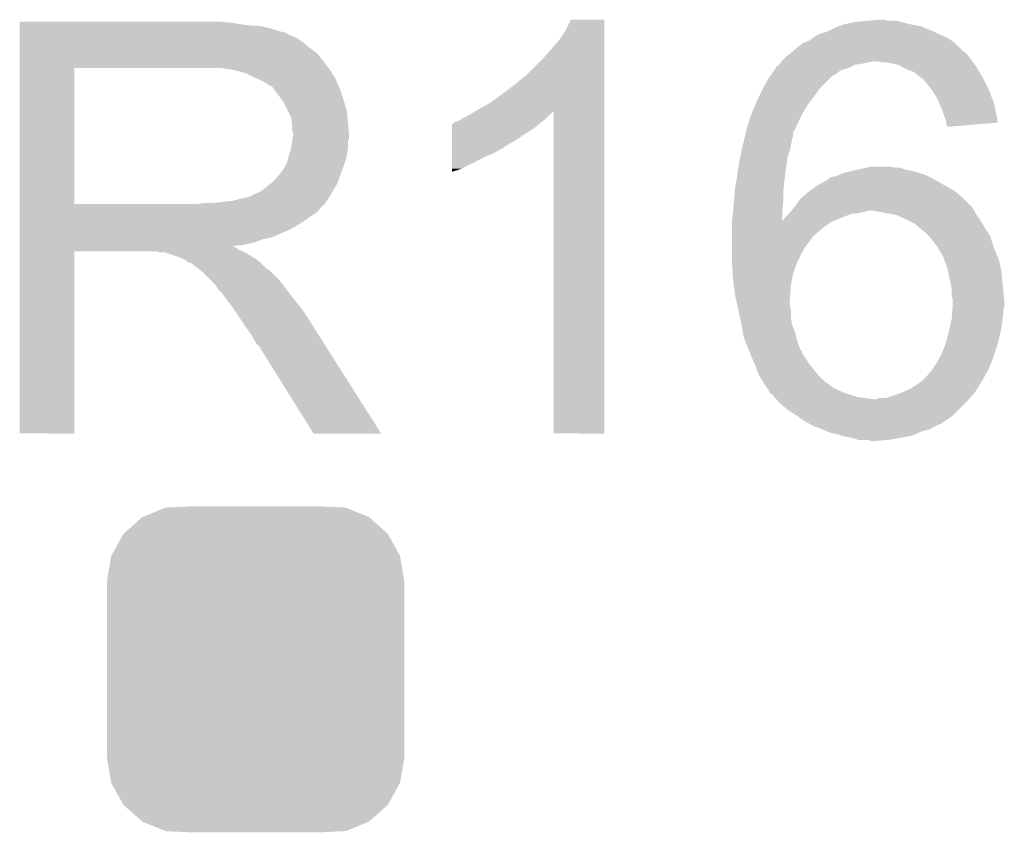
# Model space of a CAD drawing. Extents: x -1.3 to 24.2, y -3.9 to 53.4.
# Tile 44 of 62: x 11.5 to 13.9, y 23.4 to 25.3. Entities that reach past the tile are written whole.
import ezdxf

# ---------------------------------------------------------------- set-up
doc = ezdxf.new("R2010")
doc.units = 0
doc.layers.get('0').update_dxf_attribs({"linetype": 'CONTINUOUS'})
doc.layers.add('GNSS_22_CLICK_V101_GTO', color=11, linetype='CONTINUOUS')
doc.layers.add('GNSS_22_CLICK_V101_GTS', color=8, linetype='CONTINUOUS')

# ---------------------------------------------------------------- blocks, each defined once
blk = doc.blocks.new('CUSTOM_97')
for points in [[(-0.267216, 0.361152), (-0.213724, 0.383108), (0.26779, 0.361152), (0.21312, 0.383108)], [(-0.213724, 0.383108), (-0.20803, 0.383392), (0.21312, 0.383108), (0.212412, 0.383392)], [(-0.20803, 0.383392), (-0.154122, 0.38608), (0.212412, 0.383392), (0.154132, 0.38608)], [(-0.312264, 0.321732), (-0.26893, 0.360448), (0.312592, 0.321732), (0.268592, 0.360448)], [(-0.26893, 0.360448), (-0.267216, 0.361152), (0.268592, 0.360448), (0.26779, 0.361152)], [(-0.341452, 0.269636), (-0.313432, 0.320688), (0.341702, 0.269636), (0.313176, 0.320688)], [(-0.313432, 0.320688), (-0.312264, 0.321732), (0.313176, 0.320688), (0.312592, 0.321732)], [(-0.35179, 0.21082), (-0.342144, 0.268372), (0.35179, 0.21082), (0.34192, 0.268372)], [(-0.342144, 0.268372), (-0.341452, 0.269636), (0.34192, 0.268372), (0.341702, 0.269636)], [(-0.35179, 0.20955), (-0.35179, 0.21082), (0.35179, 0.20955), (0.35179, 0.21082)], [(-0.35179, -0.20955), (-0.35179, 0.20955), (0.35179, -0.20955), (0.35179, 0.20955)], [(-0.35179, -0.21082), (-0.35179, -0.20955), (0.35179, -0.21082), (0.35179, -0.20955)], [(-0.34192, -0.268358), (-0.35179, -0.21082), (0.342148, -0.268358), (0.35179, -0.21082)], [(-0.341702, -0.269636), (-0.34192, -0.268358), (0.341446, -0.269636), (0.342148, -0.268358)], [(-0.313184, -0.320676), (-0.341702, -0.269636), (0.31344, -0.320676), (0.341446, -0.269636)], [(-0.312594, -0.321732), (-0.313184, -0.320676), (0.312258, -0.321732), (0.31344, -0.320676)], [(-0.268602, -0.36044), (-0.312594, -0.321732), (0.26894, -0.36044), (0.312258, -0.321732)], [(-0.267792, -0.361154), (-0.268602, -0.36044), (0.2672, -0.361154), (0.26894, -0.36044)], [(-0.213136, -0.383104), (-0.267792, -0.361154), (0.213734, -0.383104), (0.2672, -0.361154)], [(-0.212414, -0.383394), (-0.213136, -0.383104), (0.207926, -0.383394), (0.213734, -0.383104)], [(-0.154122, -0.38608), (-0.212414, -0.383394), (0.154132, -0.38608), (0.207926, -0.383394)]]:
    blk.add_solid(points)

msp = doc.modelspace()

# ---------------------------------------------------------------- linework, layer by layer
at = {"layer": 'GNSS_22_CLICK_V101_GTO'}
for points in [[(11.53162, 25.28062), (11.531622, 25.28316), (12.03706, 25.28062), (12.00912, 25.28316)], [(11.53162, 25.27554), (11.53162, 25.28062), (12.067538, 25.27554), (12.03706, 25.28062)], [(12.82446, 25.262842), (12.837162, 25.288218), (12.915898, 25.262842), (12.9159, 25.288218)], [(12.837162, 25.288218), (12.837174, 25.28824), (12.9159, 25.288218), (12.837174, 25.28824)], [(13.472156, 25.272998), (13.487402, 25.27808), (13.665202, 25.272998), (13.637258, 25.27808)], [(13.487402, 25.27808), (13.5128, 25.28316), (13.637258, 25.27808), (13.618636, 25.28316)], [(13.5128, 25.28316), (13.540738, 25.2857), (13.618636, 25.28316), (13.609324, 25.2857)], [(13.540738, 25.2857), (13.568678, 25.28824), (13.589002, 25.2857), (13.578842, 25.28824)], [(11.53162, 25.273), (11.53162, 25.27554), (12.1031, 25.273), (12.067538, 25.27554)], [(11.53162, 25.26538), (11.53162, 25.273), (12.133578, 25.26538), (12.1031, 25.273)], [(11.53162, 25.2603), (11.53162, 25.26538), (12.148822, 25.2603), (12.133578, 25.26538)], [(11.53162, 25.25776), (11.53162, 25.2603), (12.161522, 25.25776), (12.148822, 25.2603)], [(11.53162, 25.257738), (11.53162, 25.25776), (12.16406, 25.257738), (12.161522, 25.25776)], [(11.53162, 25.255214), (11.53162, 25.257738), (12.164074, 25.255214), (12.16406, 25.257738)], [(11.53162, 25.25014), (11.53162, 25.255214), (12.17422, 25.25014), (12.164074, 25.255214)], [(12.80922, 25.23998), (12.82446, 25.262842), (12.915898, 25.23998), (12.915898, 25.262842)], [(13.410688, 25.245058), (13.421362, 25.25268), (13.728702, 25.245058), (13.71219, 25.25268)], [(13.421362, 25.25268), (13.44422, 25.2603), (13.71219, 25.25268), (13.69568, 25.2603)], [(13.44422, 25.2603), (13.464542, 25.27046), (13.69568, 25.2603), (13.671294, 25.27046)], [(13.464542, 25.27046), (13.472156, 25.272998), (13.671294, 25.27046), (13.665202, 25.272998)], [(11.53162, 25.245058), (11.53162, 25.25014), (12.186922, 25.245058), (12.17422, 25.25014)], [(11.53162, 25.2349), (11.53162, 25.245058), (12.20216, 25.2349), (12.186922, 25.245058)], [(11.53162, 25.2222), (11.53162, 25.2349), (12.2174, 25.2222), (12.20216, 25.2349)], [(12.77366, 25.19934), (12.80922, 25.23998), (12.915898, 25.19934), (12.915898, 25.23998)], [(13.3731, 25.2222), (13.385802, 25.23236), (13.756646, 25.2222), (13.746482, 25.23236)], [(13.385802, 25.23236), (13.391722, 25.234898), (13.746482, 25.23236), (13.743942, 25.234898)], [(13.391722, 25.234898), (13.403582, 25.239982), (13.743942, 25.234898), (13.736316, 25.239982)], [(13.403582, 25.239982), (13.410688, 25.245058), (13.736316, 25.239982), (13.728702, 25.245058)], [(11.531618, 25.18664), (11.53162, 25.206958), (12.25296, 25.18664), (12.237722, 25.206958)], [(11.53162, 25.206958), (11.53162, 25.2222), (12.237722, 25.206958), (12.2174, 25.2222)], [(13.351088, 25.20442), (13.35786, 25.2095), (13.77696, 25.20442), (13.77188, 25.2095)], [(13.35786, 25.2095), (13.360904, 25.212038), (13.77188, 25.2095), (13.76934, 25.212038)], [(13.360904, 25.212038), (13.363952, 25.214578), (13.76934, 25.212038), (13.764264, 25.214578)], [(13.363952, 25.214578), (13.370044, 25.219654), (13.764264, 25.214578), (13.759186, 25.219654)], [(13.370044, 25.219654), (13.373072, 25.222178), (13.759186, 25.219654), (13.75918, 25.222178)], [(13.373072, 25.222178), (13.3731, 25.2222), (13.75918, 25.222178), (13.756646, 25.2222)], [(11.531618, 25.17394), (11.531618, 25.18664), (12.262838, 25.17394), (12.25296, 25.18664)], [(12.730478, 25.156158), (12.77366, 25.19934), (12.915896, 25.156158), (12.915898, 25.19934)], [(13.329916, 25.181558), (13.332458, 25.1841), (13.510258, 25.181558), (13.52804, 25.1841)], [(13.332458, 25.1841), (13.33246, 25.184102), (13.52804, 25.1841), (13.52805, 25.184102)], [(13.33246, 25.184102), (13.334364, 25.18664), (13.52805, 25.184102), (13.54074, 25.18664)], [(13.334364, 25.18664), (13.33627, 25.18918), (13.54074, 25.18664), (13.550898, 25.18918)], [(13.33627, 25.18918), (13.340082, 25.19426), (13.787756, 25.18918), (13.783946, 25.19426)], [(13.340082, 25.19426), (13.342622, 25.1968), (13.783946, 25.19426), (13.78204, 25.1968)], [(13.342622, 25.1968), (13.347702, 25.20188), (13.78204, 25.1968), (13.778654, 25.20188)], [(13.347702, 25.20188), (13.351088, 25.20442), (13.778654, 25.20188), (13.77696, 25.20442)], [(13.586462, 25.18664), (13.561062, 25.18918), (13.789662, 25.18664), (13.787756, 25.18918)], [(13.611856, 25.181562), (13.586462, 25.18664), (13.79347, 25.181562), (13.789662, 25.18664)], [(11.531612, 24.851382), (11.531618, 25.17392), (11.66114, 24.851382), (11.661142, 25.17392)], [(11.531618, 25.17392), (11.531618, 25.17394), (11.661142, 25.17392), (11.96848, 25.17394)], [(12.039602, 25.16886), (12.006582, 25.17394), (12.266788, 25.16886), (12.262838, 25.17394)], [(12.058242, 25.163776), (12.039602, 25.16886), (12.27074, 25.163776), (12.266788, 25.16886)], [(12.06754, 25.16124), (12.058242, 25.163776), (12.270744, 25.16124), (12.27074, 25.163776)], [(12.067552, 25.161234), (12.06754, 25.16124), (12.270744, 25.161234), (12.270744, 25.16124)], [(12.08786, 25.15108), (12.067552, 25.161234), (12.27836, 25.15108), (12.270744, 25.161234)], [(13.309852, 25.15616), (13.31874, 25.168858), (13.459456, 25.15616), (13.477236, 25.168858)], [(13.31874, 25.168858), (13.322294, 25.173938), (13.477236, 25.168858), (13.495018, 25.173938)], [(13.322294, 25.173938), (13.3223, 25.173944), (13.495018, 25.173938), (13.49503, 25.173944)], [(13.3223, 25.173944), (13.322314, 25.176486), (13.49503, 25.173944), (13.500114, 25.176486)], [(13.322314, 25.176486), (13.32738, 25.179022), (13.500114, 25.176486), (13.505186, 25.179022)], [(13.32738, 25.179022), (13.329916, 25.181558), (13.505186, 25.179022), (13.510258, 25.181558)], [(13.620754, 25.176478), (13.611856, 25.181562), (13.797282, 25.176478), (13.79347, 25.181562)], [(13.629638, 25.1714), (13.620754, 25.176478), (13.80033, 25.1714), (13.797282, 25.176478)], [(13.649958, 25.16378), (13.629638, 25.1714), (13.804902, 25.16378), (13.80033, 25.1714)], [(13.66266, 25.15362), (13.649958, 25.16378), (13.810998, 25.15362), (13.804902, 25.16378)], [(12.10564, 25.14346), (12.08786, 25.15108), (12.281408, 25.14346), (12.27836, 25.15108)], [(12.11411, 25.13838), (12.10564, 25.14346), (12.28344, 25.13838), (12.281408, 25.14346)], [(12.11834, 25.135842), (12.11411, 25.13838), (12.284528, 25.135842), (12.28344, 25.13838)], [(12.70254, 25.1333), (12.730478, 25.156158), (12.915896, 25.1333), (12.915896, 25.156158)], [(13.29205, 25.12568), (13.304522, 25.148542), (13.42644, 25.12568), (13.449302, 25.148542)], [(13.304522, 25.148542), (13.309848, 25.156154), (13.449302, 25.148542), (13.456914, 25.156154)], [(13.309848, 25.156154), (13.309852, 25.15616), (13.456914, 25.156154), (13.459456, 25.15616)], [(13.666048, 25.15108), (13.66266, 25.15362), (13.81252, 25.15108), (13.810998, 25.15362)], [(13.672818, 25.146002), (13.666048, 25.15108), (13.81506, 25.146002), (13.81252, 25.15108)], [(13.6779, 25.13838), (13.672818, 25.146002), (13.81887, 25.13838), (13.81506, 25.146002)], [(13.68044, 25.13584), (13.6779, 25.13838), (13.82014, 25.13584), (13.81887, 25.13838)], [(12.125964, 25.13076), (12.11834, 25.135842), (12.286706, 25.13076), (12.284528, 25.135842)], [(12.128504, 25.130752), (12.125964, 25.13076), (12.28671, 25.130752), (12.286706, 25.13076)], [(12.13612, 25.1206), (12.128504, 25.130752), (12.29106, 25.1206), (12.28671, 25.130752)], [(12.14374, 25.11044), (12.13612, 25.1206), (12.294448, 25.11044), (12.29106, 25.1206)], [(12.67206, 25.11044), (12.70254, 25.1333), (12.915896, 25.11044), (12.915896, 25.1333)], [(13.283418, 25.1079), (13.28928, 25.1206), (13.41374, 25.1079), (13.42281, 25.1206)], [(13.28928, 25.1206), (13.29205, 25.12568), (13.42281, 25.1206), (13.42644, 25.12568)], [(13.6906, 25.12314), (13.68044, 25.13584), (13.82649, 25.12314), (13.82014, 25.13584)], [(13.692296, 25.120598), (13.6906, 25.12314), (13.82776, 25.120598), (13.82649, 25.12314)], [(13.700758, 25.107902), (13.692296, 25.120598), (13.832296, 25.107902), (13.82776, 25.120598)], [(12.152812, 25.09774), (12.14374, 25.11044), (12.29868, 25.09774), (12.294448, 25.11044)], [(12.15644, 25.092658), (12.152812, 25.09774), (12.300206, 25.092658), (12.29868, 25.09774)], [(12.1666, 25.072338), (12.15644, 25.092658), (12.3063, 25.072338), (12.300206, 25.092658)], [(12.61618, 25.07488), (12.644122, 25.09012), (12.915894, 25.07488), (12.915894, 25.09012)], [(12.644122, 25.09012), (12.67206, 25.11044), (12.915894, 25.09012), (12.915896, 25.11044)], [(13.27404, 25.08758), (13.283418, 25.1079), (13.398498, 25.08758), (13.41374, 25.1079)], [(13.70838, 25.09266), (13.700758, 25.107902), (13.837738, 25.09266), (13.832296, 25.107902)], [(13.711648, 25.085038), (13.70838, 25.09266), (13.84046, 25.085038), (13.837738, 25.09266)], [(12.17422, 25.057096), (12.1666, 25.072338), (12.307826, 25.057096), (12.3063, 25.072338)], [(12.590778, 25.05964), (12.607702, 25.069794), (12.78382, 25.05964), (12.793974, 25.069794)], [(12.607702, 25.069794), (12.607712, 25.0698), (12.793974, 25.069794), (12.796498, 25.0698)], [(12.607712, 25.0698), (12.61618, 25.07488), (12.915894, 25.0698), (12.915894, 25.07488)], [(12.79652, 24.307822), (12.796498, 25.0698), (12.915878, 24.307822), (12.915894, 25.0698)], [(13.263454, 25.062178), (13.274038, 25.087578), (13.38326, 25.062178), (13.398498, 25.087578)], [(13.274038, 25.087578), (13.27404, 25.08758), (13.398498, 25.087578), (13.398498, 25.08758)], [(13.716, 25.074878), (13.711648, 25.085038), (13.84236, 25.074878), (13.84046, 25.085038)], [(13.72108, 25.059638), (13.716, 25.074878), (13.845208, 25.059638), (13.84236, 25.074878)], [(12.175672, 25.04694), (12.17422, 25.057096), (12.30884, 25.04694), (12.307826, 25.057096)], [(12.17676, 25.039318), (12.175672, 25.04694), (12.309476, 25.039318), (12.30884, 25.04694)], [(12.557766, 25.041866), (12.5603, 25.0444), (12.762998, 25.041866), (12.76604, 25.0444)], [(12.5603, 25.0444), (12.560304, 25.044402), (12.76604, 25.0444), (12.766042, 25.044402)], [(12.560304, 25.044402), (12.565382, 25.04694), (12.766042, 25.044402), (12.769214, 25.04694)], [(12.565382, 25.04694), (12.573004, 25.049482), (12.769214, 25.04694), (12.772392, 25.049482)], [(12.573004, 25.049482), (12.580618, 25.054558), (12.772392, 25.049482), (12.778738, 25.054558)], [(12.580618, 25.054558), (12.580622, 25.05456), (12.778738, 25.054558), (12.77874, 25.05456)], [(12.580622, 25.05456), (12.590778, 25.05964), (12.77874, 25.05456), (12.78382, 25.05964)], [(13.254808, 25.03424), (13.26134, 25.057102), (13.370558, 25.03424), (13.380952, 25.057102)], [(13.26134, 25.057102), (13.263454, 25.062178), (13.380952, 25.057102), (13.38326, 25.062178)], [(13.726158, 25.046944), (13.72108, 25.059638), (13.847582, 25.046944), (13.845208, 25.059638)], [(13.72616, 25.044398), (13.726158, 25.046944), (13.848056, 25.044398), (13.847582, 25.046944)], [(13.72616, 25.036802), (13.72616, 25.044398), (13.758592, 25.036802), (13.848056, 25.044398)], [(12.176762, 25.026618), (12.17676, 25.039318), (12.310534, 25.026618), (12.309476, 25.039318)], [(12.1793, 25.018996), (12.176762, 25.026618), (12.31117, 25.018996), (12.310534, 25.026618)], [(12.555236, 25.019), (12.55524, 25.0317), (12.73048, 25.019), (12.750798, 25.0317)], [(12.55524, 25.0317), (12.555242, 25.04186), (12.750798, 25.0317), (12.76299, 25.04186)], [(12.555242, 25.04186), (12.557766, 25.041866), (12.76299, 25.04186), (12.762998, 25.041866)], [(13.248834, 25.011378), (13.251178, 25.021534), (13.362938, 25.011378), (13.36294, 25.021534)], [(13.251178, 25.021534), (13.25118, 25.02154), (13.36294, 25.021534), (13.362944, 25.02154)], [(13.25118, 25.02154), (13.252628, 25.026614), (13.362944, 25.02154), (13.368014, 25.026614)], [(13.252628, 25.026614), (13.25408, 25.031694), (13.368014, 25.026614), (13.36802, 25.031694)], [(13.25408, 25.031694), (13.254808, 25.03424), (13.36802, 25.031694), (13.370558, 25.03424)], [(13.728678, 25.03678), (13.72616, 25.036802), (13.758332, 25.03678), (13.758592, 25.036802)], [(13.7287, 25.034264), (13.728678, 25.03678), (13.7287, 25.034264), (13.758332, 25.03678)], [(12.174218, 24.980898), (12.17712, 25.001216), (12.30884, 24.980898), (12.30884, 25.001216)], [(12.17712, 25.001216), (12.177846, 25.006296), (12.30884, 25.001216), (12.311378, 25.006296)], [(12.177846, 25.006296), (12.1793, 25.01646), (12.311378, 25.006296), (12.311378, 25.01646)], [(12.1793, 25.016462), (12.1793, 25.018996), (12.31138, 25.016462), (12.31117, 25.018996)], [(12.1793, 25.01646), (12.1793, 25.016462), (12.311378, 25.01646), (12.31138, 25.016462)], [(12.55523, 24.98852), (12.555234, 25.00376), (12.682216, 24.98852), (12.707622, 25.00376)], [(12.555234, 25.00376), (12.555236, 25.019), (12.707622, 25.00376), (12.73048, 25.019)], [(13.24356, 24.98852), (13.247076, 25.003758), (13.35735, 24.98852), (13.3604, 25.003758)], [(13.247076, 25.003758), (13.248834, 25.011378), (13.3604, 25.003758), (13.362938, 25.011378)], [(12.16914, 24.968198), (12.174218, 24.980898), (12.306298, 24.968198), (12.30884, 24.980898)], [(12.555226, 24.96566), (12.555228, 24.97328), (12.63904, 24.96566), (12.656818, 24.97328)], [(12.555228, 24.97328), (12.55523, 24.9809), (12.656818, 24.97328), (12.669522, 24.9809)], [(12.55523, 24.988498), (12.55523, 24.98852), (12.67968, 24.988498), (12.682216, 24.98852)], [(12.55523, 24.985974), (12.55523, 24.988498), (12.679666, 24.985974), (12.67968, 24.988498)], [(12.55523, 24.9809), (12.55523, 24.985974), (12.669522, 24.9809), (12.679666, 24.985974)], [(13.238116, 24.963118), (13.241382, 24.97836), (13.35024, 24.963118), (13.355318, 24.97836)], [(13.241382, 24.97836), (13.24356, 24.98852), (13.355318, 24.97836), (13.35735, 24.98852)], [(12.161518, 24.942798), (12.166598, 24.955498), (12.299138, 24.942798), (12.303756, 24.955498)], [(12.166598, 24.9555), (12.16914, 24.968198), (12.303758, 24.9555), (12.306298, 24.968198)], [(12.166598, 24.955498), (12.166598, 24.9555), (12.303756, 24.955498), (12.303758, 24.9555)], [(12.55522, 24.93518), (12.555226, 24.96566), (12.578078, 24.93518), (12.63904, 24.96566)], [(13.232032, 24.92756), (13.23594, 24.95296), (13.34516, 24.92756), (13.348788, 24.95296)], [(13.23594, 24.95296), (13.238116, 24.963118), (13.348788, 24.95296), (13.35024, 24.963118)], [(12.1412, 24.91486), (12.151358, 24.927558), (12.28898, 24.91486), (12.293598, 24.927558)], [(12.151358, 24.927558), (12.153898, 24.9301), (12.293598, 24.927558), (12.294522, 24.9301)], [(12.153898, 24.9301), (12.15644, 24.935178), (12.294522, 24.9301), (12.296368, 24.935178)], [(12.15644, 24.935178), (12.161518, 24.942798), (12.296368, 24.935178), (12.299138, 24.942798)], [(12.55522, 24.92759), (12.55522, 24.93518), (12.55522, 24.92759), (12.578078, 24.93518)], [(13.23086, 24.91994), (13.232032, 24.92756), (13.344206, 24.91994), (13.34516, 24.92756)], [(13.482322, 24.92502), (13.50264, 24.9301), (13.661392, 24.92502), (13.644882, 24.9301)], [(13.50264, 24.9301), (13.51407, 24.93264), (13.644882, 24.9301), (13.629642, 24.93264)], [(13.51407, 24.93264), (13.536922, 24.937718), (13.629642, 24.93264), (13.616944, 24.937718)], [(13.536922, 24.937718), (13.53693, 24.93772), (13.616944, 24.937718), (13.604242, 24.93772)], [(13.53693, 24.93772), (13.548362, 24.94026), (13.604242, 24.93772), (13.594082, 24.94026)], [(12.128498, 24.902158), (12.1412, 24.91486), (12.284362, 24.902158), (12.28898, 24.91486)], [(13.22578, 24.88946), (13.228742, 24.90724), (13.340644, 24.88946), (13.34262, 24.90724)], [(13.228742, 24.90724), (13.23086, 24.91994), (13.34262, 24.90724), (13.344206, 24.91994)], [(13.41882, 24.894542), (13.441686, 24.90724), (13.724252, 24.894542), (13.70203, 24.90724)], [(13.441686, 24.90724), (13.44422, 24.907262), (13.70203, 24.90724), (13.70199, 24.907262)], [(13.44422, 24.907262), (13.444228, 24.909784), (13.70199, 24.907262), (13.697578, 24.909784)], [(13.444228, 24.909784), (13.44803, 24.91232), (13.697578, 24.909784), (13.693138, 24.91232)], [(13.44803, 24.91232), (13.451842, 24.914862), (13.693138, 24.91232), (13.688056, 24.914862)], [(13.451842, 24.914862), (13.464542, 24.917402), (13.688056, 24.914862), (13.682976, 24.917402)], [(13.464542, 24.917402), (13.470464, 24.91994), (13.682976, 24.917402), (13.6779, 24.91994)], [(13.470464, 24.91994), (13.482322, 24.92502), (13.6779, 24.91994), (13.661392, 24.92502)], [(12.092938, 24.87676), (12.103098, 24.881838), (12.270106, 24.87676), (12.273068, 24.881838)], [(12.103098, 24.881838), (12.125322, 24.899618), (12.273068, 24.881838), (12.28344, 24.899618)], [(12.125322, 24.899618), (12.128498, 24.902158), (12.28344, 24.899618), (12.284362, 24.902158)], [(13.22345, 24.86152), (13.225356, 24.884378), (13.34008, 24.86152), (13.34008, 24.884378)], [(13.225356, 24.884378), (13.22578, 24.88946), (13.34008, 24.884378), (13.340644, 24.88946)], [(13.398498, 24.8793), (13.401884, 24.88184), (13.749444, 24.8793), (13.74648, 24.88184)], [(13.401884, 24.88184), (13.41882, 24.894542), (13.74648, 24.88184), (13.724252, 24.894542)], [(11.988798, 24.8539), (12.034518, 24.85898), (12.255498, 24.8539), (12.258886, 24.85898)], [(12.034518, 24.85898), (12.075158, 24.86914), (12.258886, 24.85898), (12.265662, 24.86914)], [(12.077696, 24.86914), (12.085316, 24.874218), (12.265662, 24.86914), (12.268624, 24.874218)], [(12.085316, 24.874218), (12.092938, 24.87676), (12.268624, 24.874218), (12.270106, 24.87676)], [(13.221162, 24.836122), (13.22324, 24.85898), (13.33754, 24.836122), (13.339824, 24.85898)], [(13.22324, 24.85898), (13.22345, 24.86152), (13.339824, 24.85898), (13.34008, 24.86152)], [(13.36802, 24.84628), (13.38072, 24.864062), (13.784582, 24.84628), (13.7668, 24.864062)], [(13.38072, 24.864062), (13.383682, 24.866602), (13.7668, 24.864062), (13.76426, 24.866602)], [(13.383682, 24.866602), (13.398498, 24.8793), (13.76426, 24.866602), (13.749444, 24.8793)], [(11.53161, 24.83866), (11.531612, 24.841194), (12.242778, 24.83866), (12.2428, 24.841194)], [(11.53161, 24.838646), (11.53161, 24.83866), (12.240254, 24.838646), (12.242778, 24.83866)], [(11.53161, 24.83358), (11.53161, 24.838646), (12.237716, 24.83358), (12.240254, 24.838646)], [(11.53161, 24.81834), (11.53161, 24.83358), (12.21486, 24.81834), (12.237716, 24.83358)], [(11.531612, 24.85136), (11.531612, 24.851382), (11.950698, 24.85136), (11.66114, 24.851382)], [(11.531612, 24.841194), (11.531612, 24.85136), (12.2428, 24.841194), (12.25296, 24.85136)], [(11.950698, 24.85136), (11.968464, 24.853898), (12.25296, 24.85136), (12.255498, 24.853898)], [(11.968464, 24.853898), (11.96848, 24.8539), (12.255498, 24.853898), (12.255498, 24.8539)], [(13.2207, 24.83104), (13.221162, 24.836122), (13.337548, 24.83104), (13.33754, 24.836122)], [(13.35532, 24.83104), (13.357438, 24.833582), (13.522958, 24.83104), (13.535662, 24.833582)], [(13.357438, 24.833582), (13.359552, 24.83612), (13.535662, 24.833582), (13.540744, 24.83612)], [(13.359552, 24.83612), (13.365902, 24.84374), (13.7922, 24.83612), (13.78712, 24.84374)], [(13.365902, 24.84374), (13.36802, 24.84628), (13.78712, 24.84374), (13.784582, 24.84628)], [(13.55091, 24.836118), (13.550898, 24.83612), (13.7922, 24.836118), (13.7922, 24.83612)], [(13.606772, 24.82596), (13.55091, 24.836118), (13.797282, 24.82596), (13.7922, 24.836118)], [(11.53161, 24.810718), (11.53161, 24.81834), (12.204698, 24.810718), (12.21486, 24.81834)], [(11.53161, 24.79548), (11.53161, 24.810718), (12.1793, 24.79548), (12.204698, 24.810718)], [(13.21816, 24.81072), (13.218164, 24.810756), (13.45692, 24.81072), (13.45701, 24.810756)], [(13.21816, 24.79548), (13.21816, 24.81072), (13.43406, 24.79548), (13.45692, 24.81072)], [(13.218164, 24.810756), (13.2207, 24.83104), (13.337578, 24.810756), (13.337548, 24.83104)], [(13.337578, 24.810756), (13.34008, 24.81326), (13.45701, 24.810756), (13.46327, 24.81326)], [(13.34008, 24.81326), (13.34516, 24.82088), (13.46327, 24.81326), (13.48232, 24.82088)], [(13.34516, 24.82088), (13.345162, 24.820882), (13.48232, 24.82088), (13.482324, 24.820882)], [(13.345162, 24.820882), (13.35278, 24.8285), (13.482324, 24.820882), (13.502642, 24.8285)], [(13.35278, 24.8285), (13.35532, 24.83104), (13.502642, 24.8285), (13.522958, 24.83104)], [(13.606782, 24.825958), (13.606772, 24.82596), (13.797284, 24.825958), (13.797282, 24.82596)], [(13.62964, 24.8158), (13.606782, 24.825958), (13.804902, 24.8158), (13.797284, 24.825958)], [(13.629644, 24.815798), (13.62964, 24.8158), (13.804902, 24.815798), (13.804902, 24.8158)], [(13.649958, 24.80564), (13.629644, 24.815798), (13.810996, 24.80564), (13.804902, 24.815798)], [(11.53161, 24.78786), (11.53161, 24.79548), (12.16406, 24.78786), (12.1793, 24.79548)], [(11.53161, 24.77262), (11.53161, 24.78786), (12.128498, 24.77262), (12.16406, 24.78786)], [(13.21816, 24.77516), (13.21816, 24.79548), (13.4112, 24.77516), (13.43406, 24.79548)], [(13.6652, 24.79294), (13.649958, 24.80564), (13.818616, 24.79294), (13.810996, 24.80564)], [(13.668586, 24.7904), (13.6652, 24.79294), (13.820138, 24.7904), (13.818616, 24.79294)], [(13.67536, 24.785318), (13.668586, 24.7904), (13.823528, 24.785318), (13.820138, 24.7904)], [(11.53161, 24.767538), (11.53161, 24.77262), (12.105638, 24.767538), (12.128498, 24.77262)], [(11.53161, 24.75992), (11.53161, 24.767538), (12.085318, 24.75992), (12.105638, 24.767538)], [(13.21816, 24.772622), (13.21816, 24.77516), (13.408662, 24.772622), (13.4112, 24.77516)], [(13.21816, 24.765), (13.21816, 24.772622), (13.40358, 24.765), (13.408662, 24.772622)], [(13.21816, 24.752298), (13.21816, 24.765), (13.39342, 24.752298), (13.40358, 24.765)], [(13.685518, 24.77516), (13.67536, 24.785318), (13.830302, 24.77516), (13.823528, 24.785318)], [(13.68552, 24.775158), (13.685518, 24.77516), (13.830304, 24.775158), (13.830302, 24.77516)], [(13.69935, 24.75738), (13.68552, 24.775158), (13.83538, 24.75738), (13.830304, 24.775158)], [(11.5316, 24.307822), (11.531608, 24.739578), (11.661118, 24.307822), (11.66114, 24.739578)], [(11.531608, 24.749758), (11.53161, 24.752266), (12.039604, 24.749758), (12.037092, 24.752266)], [(11.531608, 24.747218), (11.531608, 24.749758), (12.044682, 24.747218), (12.039604, 24.749758)], [(11.531608, 24.74214), (11.531608, 24.747218), (12.0523, 24.74214), (12.044682, 24.747218)], [(11.531608, 24.7396), (11.531608, 24.74214), (12.058652, 24.7396), (12.0523, 24.74214)], [(11.531608, 24.739578), (11.531608, 24.7396), (11.66114, 24.739578), (11.854178, 24.7396)], [(11.53161, 24.75484), (11.53161, 24.75992), (12.062458, 24.75484), (12.085318, 24.75992)], [(11.53161, 24.752266), (11.53161, 24.75484), (12.037092, 24.752266), (12.062458, 24.75484)], [(11.864338, 24.73706), (11.854178, 24.7396), (12.065002, 24.73706), (12.058652, 24.7396)], [(13.21816, 24.734518), (13.21816, 24.752298), (13.38326, 24.734518), (13.39342, 24.752298)], [(13.703302, 24.752298), (13.69935, 24.75738), (13.837286, 24.752298), (13.83538, 24.75738)], [(13.712446, 24.73706), (13.703302, 24.752298), (13.843, 24.73706), (13.837286, 24.752298)], [(11.879574, 24.734526), (11.877034, 24.73706), (12.069226, 24.734526), (12.065002, 24.73706)], [(11.882116, 24.73452), (11.879574, 24.734526), (12.069236, 24.73452), (12.069226, 24.734526)], [(11.912598, 24.72436), (11.882116, 24.73452), (12.086168, 24.72436), (12.069236, 24.73452)], [(11.917678, 24.72182), (11.912598, 24.72436), (12.0904, 24.72182), (12.086168, 24.72436)], [(11.922758, 24.71928), (11.917678, 24.72182), (12.093576, 24.71928), (12.0904, 24.72182)], [(11.930378, 24.714202), (11.922758, 24.71928), (12.099924, 24.714202), (12.093576, 24.71928)], [(13.21816, 24.719278), (13.21816, 24.734518), (13.375638, 24.719278), (13.38326, 24.734518)], [(13.21846, 24.7142), (13.21816, 24.719278), (13.3731, 24.7142), (13.375638, 24.719278)], [(13.71854, 24.7269), (13.712446, 24.73706), (13.847354, 24.7269), (13.843, 24.73706)], [(13.721312, 24.719278), (13.71854, 24.7269), (13.85062, 24.719278), (13.847354, 24.7269)], [(13.7287, 24.698958), (13.721312, 24.719278), (13.855136, 24.698958), (13.85062, 24.719278)], [(11.935456, 24.711662), (11.930378, 24.714202), (12.103098, 24.711662), (12.099924, 24.714202)], [(11.937994, 24.71166), (11.935456, 24.711662), (12.1031, 24.71166), (12.103098, 24.711662)], [(11.94054, 24.709122), (11.937994, 24.71166), (12.105638, 24.709122), (12.1031, 24.71166)], [(11.9507, 24.7015), (11.94054, 24.709122), (12.11326, 24.7015), (12.105638, 24.709122)], [(11.953876, 24.69896), (11.9507, 24.7015), (12.1158, 24.69896), (12.11326, 24.7015)], [(11.960228, 24.693878), (11.953876, 24.69896), (12.123422, 24.693878), (12.1158, 24.69896)], [(11.963398, 24.691342), (11.960228, 24.693878), (12.125958, 24.691342), (12.123422, 24.693878)], [(13.220104, 24.68626), (13.21846, 24.7142), (13.362942, 24.68626), (13.3731, 24.7142)], [(13.72921, 24.696418), (13.7287, 24.698958), (13.8557, 24.696418), (13.855136, 24.698958)], [(13.73378, 24.67356), (13.72921, 24.696418), (13.85824, 24.67356), (13.8557, 24.696418)], [(11.986262, 24.668478), (11.963398, 24.691342), (12.14882, 24.668478), (12.125958, 24.691342)], [(13.2207, 24.6761), (13.220104, 24.68626), (13.361092, 24.6761), (13.362942, 24.68626)], [(13.222924, 24.658322), (13.2207, 24.6761), (13.35786, 24.658322), (13.361092, 24.6761)], [(13.73886, 24.650698), (13.73378, 24.67356), (13.860528, 24.650698), (13.85824, 24.67356)], [(11.993878, 24.66086), (11.986262, 24.668478), (12.154536, 24.66086), (12.14882, 24.668478)], [(12.001498, 24.6507), (11.993878, 24.66086), (12.162156, 24.6507), (12.154536, 24.66086)], [(12.00277, 24.64816), (12.001498, 24.6507), (12.16406, 24.64816), (12.162156, 24.6507)], [(12.004034, 24.645634), (12.00277, 24.64816), (12.166026, 24.645634), (12.16406, 24.64816)], [(13.22578, 24.63546), (13.222924, 24.658322), (13.356226, 24.63546), (13.35786, 24.658322)], [(13.738862, 24.632918), (13.73886, 24.650698), (13.862306, 24.632918), (13.860528, 24.650698)], [(12.00657, 24.64562), (12.004034, 24.645634), (12.166036, 24.64562), (12.166026, 24.645634)], [(12.021816, 24.6253), (12.00657, 24.64562), (12.18184, 24.6253), (12.166036, 24.64562)], [(12.03706, 24.60498), (12.021816, 24.6253), (12.198096, 24.60498), (12.18184, 24.6253)], [(13.228502, 24.62276), (13.22578, 24.63546), (13.35532, 24.62276), (13.356226, 24.63546)], [(13.7414, 24.625296), (13.738862, 24.632918), (13.863068, 24.625296), (13.862306, 24.632918)], [(13.7414, 24.622762), (13.7414, 24.625296), (13.86332, 24.622762), (13.863068, 24.625296)], [(12.040448, 24.599898), (12.03706, 24.60498), (12.20216, 24.599898), (12.198096, 24.60498)], [(12.059074, 24.57196), (12.040448, 24.599898), (12.21994, 24.57196), (12.20216, 24.599898)], [(13.23068, 24.612602), (13.228502, 24.62276), (13.35532, 24.612602), (13.35532, 24.62276)], [(13.2334, 24.599902), (13.23068, 24.612602), (13.35786, 24.599902), (13.35532, 24.612602)], [(13.2334, 24.5999), (13.2334, 24.599902), (13.35786, 24.5999), (13.35786, 24.599902)], [(13.236918, 24.584662), (13.2334, 24.5999), (13.35786, 24.584662), (13.35786, 24.5999)], [(13.739706, 24.59228), (13.740214, 24.599896), (13.86078, 24.59228), (13.86078, 24.599896)], [(13.740214, 24.599896), (13.740722, 24.607518), (13.86078, 24.599896), (13.863318, 24.607518)], [(13.740722, 24.607518), (13.7414, 24.61768), (13.863318, 24.607518), (13.863318, 24.61768)], [(13.7414, 24.61768), (13.7414, 24.622762), (13.863318, 24.61768), (13.86332, 24.622762)], [(13.24102, 24.566882), (13.236918, 24.584662), (13.3604, 24.566882), (13.35786, 24.584662)], [(13.736514, 24.56942), (13.73886, 24.579578), (13.85824, 24.56942), (13.859368, 24.579578)], [(13.73886, 24.579578), (13.739706, 24.59228), (13.859368, 24.579578), (13.86078, 24.59228)], [(12.06754, 24.55926), (12.059074, 24.57196), (12.227998, 24.55926), (12.21994, 24.57196)], [(12.08024, 24.541482), (12.06754, 24.55926), (12.239278, 24.541482), (12.227998, 24.55926)], [(13.24102, 24.56688), (13.24102, 24.566882), (13.360402, 24.56688), (13.3604, 24.566882)], [(13.244408, 24.546562), (13.24102, 24.56688), (13.368018, 24.546562), (13.360402, 24.56688)], [(13.73124, 24.54656), (13.736514, 24.56942), (13.854082, 24.54656), (13.85824, 24.56942)], [(12.0904, 24.523698), (12.08024, 24.541482), (12.250562, 24.523698), (12.239278, 24.541482)], [(13.2461, 24.536402), (13.244408, 24.546562), (13.37056, 24.536402), (13.368018, 24.546562)], [(13.250164, 24.526242), (13.2461, 24.536402), (13.3731, 24.526242), (13.37056, 24.536402)], [(13.72362, 24.518618), (13.729854, 24.54148), (13.846924, 24.518618), (13.85316, 24.54148)], [(13.729854, 24.54148), (13.73124, 24.54656), (13.85316, 24.54148), (13.854082, 24.54656)], [(12.092938, 24.518626), (12.0904, 24.523698), (12.25378, 24.518626), (12.250562, 24.523698)], [(12.098014, 24.516082), (12.092938, 24.518626), (12.255394, 24.516082), (12.25378, 24.518626)], [(12.100562, 24.511), (12.098014, 24.516082), (12.258618, 24.511), (12.255394, 24.516082)], [(12.227558, 24.30781), (12.100562, 24.511), (12.387534, 24.30781), (12.258618, 24.511)], [(13.258292, 24.505924), (13.250164, 24.526242), (13.38072, 24.505924), (13.3731, 24.526242)], [(13.71346, 24.493218), (13.721588, 24.51354), (13.838764, 24.493218), (13.84554, 24.51354)], [(13.721588, 24.51354), (13.72362, 24.518618), (13.84554, 24.51354), (13.846924, 24.518618)], [(13.259308, 24.503382), (13.258292, 24.505924), (13.383256, 24.503382), (13.38072, 24.505924)], [(13.262356, 24.495762), (13.259308, 24.503382), (13.3858, 24.495762), (13.383256, 24.503382)], [(13.26642, 24.4856), (13.262356, 24.495762), (13.39342, 24.4856), (13.3858, 24.495762)], [(13.271862, 24.472902), (13.26642, 24.4856), (13.401038, 24.472902), (13.39342, 24.4856)], [(13.7033, 24.47544), (13.707654, 24.483062), (13.832202, 24.47544), (13.83538, 24.483062)], [(13.707654, 24.483062), (13.71346, 24.493218), (13.83538, 24.483062), (13.838764, 24.493218)], [(13.27404, 24.46782), (13.271862, 24.472902), (13.405104, 24.46782), (13.401038, 24.472902)], [(13.276898, 24.4602), (13.27404, 24.46782), (13.4112, 24.4602), (13.405104, 24.46782)], [(13.28166, 24.447498), (13.276898, 24.4602), (13.421786, 24.447498), (13.4112, 24.4602)], [(13.68805, 24.45258), (13.7033, 24.47544), (13.822678, 24.45258), (13.832202, 24.47544)], [(13.283184, 24.44496), (13.28166, 24.447498), (13.4239, 24.44496), (13.421786, 24.447498)], [(13.290802, 24.432262), (13.283184, 24.44496), (13.436598, 24.432262), (13.4239, 24.44496)], [(13.6652, 24.42972), (13.675362, 24.439882), (13.808962, 24.42972), (13.81506, 24.439882)], [(13.675362, 24.439882), (13.685514, 24.450034), (13.81506, 24.439882), (13.820136, 24.450034)], [(13.685514, 24.450036), (13.68552, 24.452558), (13.820138, 24.450036), (13.822656, 24.452558)], [(13.685514, 24.450034), (13.685514, 24.450036), (13.820136, 24.450034), (13.820138, 24.450036)], [(13.68552, 24.452558), (13.68805, 24.45258), (13.822656, 24.452558), (13.822678, 24.45258)], [(13.296898, 24.422102), (13.290802, 24.432262), (13.450822, 24.422102), (13.436598, 24.432262)], [(13.298806, 24.41956), (13.296898, 24.422102), (13.45438, 24.41956), (13.450822, 24.422102)], [(13.300708, 24.417022), (13.298806, 24.41956), (13.45692, 24.417022), (13.45438, 24.41956)], [(13.304518, 24.41194), (13.300708, 24.417022), (13.467082, 24.41194), (13.45692, 24.417022)], [(13.62519, 24.406858), (13.64234, 24.41448), (13.79474, 24.406858), (13.799502, 24.41448)], [(13.64234, 24.41448), (13.66139, 24.42718), (13.799502, 24.41448), (13.80744, 24.42718)], [(13.66139, 24.42718), (13.6652, 24.42972), (13.80744, 24.42718), (13.808962, 24.42972)], [(13.30579, 24.4094), (13.304518, 24.41194), (13.47216, 24.4094), (13.467082, 24.41194)], [(13.308332, 24.40432), (13.30579, 24.4094), (13.48486, 24.40432), (13.47216, 24.4094)], [(13.309594, 24.401794), (13.308332, 24.40432), (13.49244, 24.401794), (13.48486, 24.40432)], [(13.312132, 24.40178), (13.309594, 24.401794), (13.492482, 24.40178), (13.49244, 24.401794)], [(13.3188, 24.394162), (13.312132, 24.40178), (13.515338, 24.394162), (13.492482, 24.40178)], [(13.321026, 24.39162), (13.3188, 24.394162), (13.53566, 24.39162), (13.515338, 24.394162)], [(13.32325, 24.38908), (13.321026, 24.39162), (13.55344, 24.38908), (13.53566, 24.39162)], [(13.561056, 24.38908), (13.566136, 24.391618), (13.779502, 24.38908), (13.781676, 24.391618)], [(13.566136, 24.391618), (13.581378, 24.39162), (13.781676, 24.391618), (13.781678, 24.39162)], [(13.581378, 24.39162), (13.599162, 24.396702), (13.781678, 24.39162), (13.786034, 24.396702)], [(13.599162, 24.396702), (13.61948, 24.40432), (13.786034, 24.396702), (13.792564, 24.40432)], [(13.61948, 24.40432), (13.62519, 24.406858), (13.792564, 24.40432), (13.79474, 24.406858)], [(13.329918, 24.38146), (13.32325, 24.38908), (13.77188, 24.38146), (13.779502, 24.38908)], [(13.350238, 24.36368), (13.329918, 24.38146), (13.7541, 24.36368), (13.77188, 24.38146)], [(13.37056, 24.35098), (13.350238, 24.36368), (13.7414, 24.35098), (13.7541, 24.36368)], [(13.374116, 24.34844), (13.37056, 24.35098), (13.73886, 24.34844), (13.7414, 24.35098)], [(13.388338, 24.33828), (13.374116, 24.34844), (13.724342, 24.33828), (13.73886, 24.34844)], [(13.402054, 24.33066), (13.388338, 24.33828), (13.713456, 24.33066), (13.724342, 24.33828)], [(13.402058, 24.330658), (13.402054, 24.33066), (13.710916, 24.330658), (13.713456, 24.33066)], [(13.411198, 24.32558), (13.402058, 24.330658), (13.700762, 24.32558), (13.710916, 24.330658)], [(13.43152, 24.31796), (13.411198, 24.32558), (13.68806, 24.31796), (13.700762, 24.32558)], [(11.661118, 24.3078), (11.5316, 24.307822), (11.661118, 24.3078), (11.661118, 24.307822)], [(12.38754, 24.3078), (12.387534, 24.30781), (12.38754, 24.3078), (12.227558, 24.30781)], [(12.915878, 24.3078), (12.79652, 24.307822), (12.915878, 24.3078), (12.915878, 24.307822)], [(13.431526, 24.317958), (13.43152, 24.31796), (13.688058, 24.317958), (13.68806, 24.31796)], [(13.443376, 24.31288), (13.431526, 24.317958), (13.667738, 24.31288), (13.688058, 24.317958)], [(13.449298, 24.310342), (13.443376, 24.31288), (13.662026, 24.310342), (13.667738, 24.31288)], [(13.46962, 24.30526), (13.449298, 24.310342), (13.650592, 24.30526), (13.662026, 24.310342)], [(13.47851, 24.30272), (13.46962, 24.30526), (13.644878, 24.30272), (13.650592, 24.30526)], [(13.487398, 24.30018), (13.47851, 24.30272), (13.630908, 24.30018), (13.644878, 24.30272)], [(13.50264, 24.29764), (13.487398, 24.30018), (13.616938, 24.29764), (13.630908, 24.30018)], [(13.517878, 24.292562), (13.50264, 24.29764), (13.58901, 24.292562), (13.616938, 24.29764)], [(13.540736, 24.29256), (13.517878, 24.292562), (13.589, 24.29256), (13.58901, 24.292562)], [(13.548358, 24.290022), (13.540736, 24.29256), (13.556006, 24.290022), (13.589, 24.29256)], [(13.555982, 24.29002), (13.548358, 24.290022), (13.555982, 24.29002), (13.556006, 24.290022)]]:
    msp.add_solid(points, dxfattribs=at)

# ---------------------------------------------------------------- block references
at = {"layer": 'GNSS_22_CLICK_V101_GTS'}
msp.add_blockref('CUSTOM_97', (12.0904, 23.749), dxfattribs=at)

doc.saveas('drawing.dxf')
